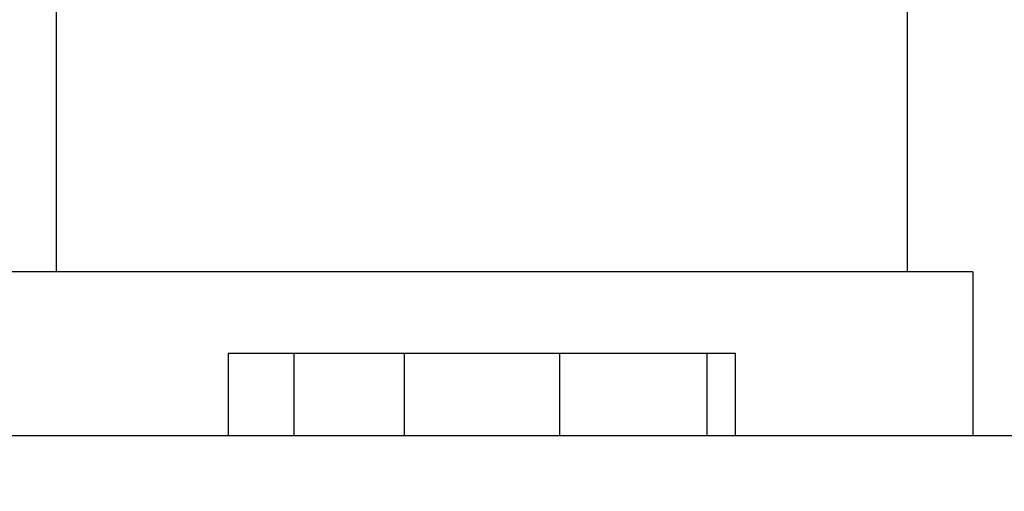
# Model space of a CAD drawing. Header units: inches. Extents: x 0 to 22, y 0 to 17.
# Tile 60 of 217: x 7.153 to 7.394, y 5.4 to 5.515. Entities that reach past the tile are written whole.
import ezdxf

# ---------------------------------------------------------------- set-up
doc = ezdxf.new("R2010")
doc.units = ezdxf.units.IN
doc.header["$LTSCALE"] = 1.21
doc.header["$MEASUREMENT"] = 0
doc.layers.get('0').update_dxf_attribs({"linetype": 'CONTINUOUS'})
doc.layers.add('02___PRT_ALL_AXES', color=7, linetype='CONTINUOUS')
doc.layers.add('DIMENSIONS', color=7, linetype='CONTINUOUS')
doc.styles.get("Standard").update_dxf_attribs({"font": 'txt', "width": 0.8})
doc.dimstyles.new('DIMSTYLE_1', dxfattribs={"dimtxt": 0.125, "dimasz": 0.18, "dimexe": 0.18, "dimexo": 0.0625, "dimgap": 0.09, "dimtad": 0, "dimtih": 1, "dimtoh": 1, "dimdec": 3, "dimzin": 4, "dimdsep": 46, "dimtxsty": 'STANDARD', "dimblk": '_FILLED', "dimblk1": '_FILLED', "dimblk2": '_FILLED', "dimcen": 0.09, "dimadec": 0, "dimazin": 0, "dimtp": 0.001, "dimtm": 0.001, "dimtfac": 1, "dimtdec": 3, "dimtofl": 0, "dimtmove": 0, "dimatfit": 3, "dimldrblk": '_FILLED', "dimfxl": 1, "dimtolj": 1, "dimtzin": 4, "dimarcsym": 0})

# ---------------------------------------------------------------- blocks, each defined once
blk = doc.blocks.new('*D14')
at = {"layer": 'DIMENSIONS', "color": 2, "linetype": 'CONTINUOUS'}
blk.add_line((8.53407, 5.55105), (5.2463, 5.55105), dxfattribs=at)
at = {"layer": 'DIMENSIONS', "color": 2, "linetype": 'CONTINUOUS', "insert": (5.1838, 5.61355), "char_height": 0.125, "width": 1.425, "attachment_point": 3, "line_spacing_factor": 0.9}
blk.add_mtext('2X .200{\\Ftxt.shx;\\W1.000000;\\H0.125000; }[5.07]', dxfattribs=at)
blk = doc.blocks.new('_FILLED')
at = {"color": 0, "linetype": 'BYBLOCK'}
blk.add_solid([(0, 0), (-1, 0.1736), (-1, -0.1736)], dxfattribs=at)

msp = doc.modelspace()

# ---------------------------------------------------------------- linework, layer by layer
at = {"color": 7, "linetype": 'CONTINUOUS'}
for p, q in [((7.3863, 5.45325), (6.9038, 5.45325)), ((7.3863, 5.45325), (7.3863, 5.41325)), ((7.2043, 5.43325), (7.2043, 5.41325)), ((7.3283, 5.43325), (7.2043, 5.43325)), ((7.3213, 5.43325), (7.3213, 5.41325)), ((7.3283, 5.41325), (7.3283, 5.43325))]:
    msp.add_line(p, q, dxfattribs=at)
at = {"layer": '02___PRT_ALL_AXES', "color": 7, "linetype": 'CONTINUOUS'}
for p, q in [((7.1623, 5.45325), (7.1623, 5.51725)), ((7.3703, 5.45325), (7.3703, 5.51725)), ((7.2203, 5.43325), (7.2203, 5.41325)), ((7.2473, 5.43325), (7.2473, 5.41325)), ((7.2853, 5.43325), (7.2853, 5.41325)), ((5.6838, 5.41325), (8.04431, 5.41325))]:
    msp.add_line(p, q, dxfattribs=at)

# ---------------------------------------------------------------- dimensions: what is measured, and where the dimension line sits
at = {"layer": 'DIMENSIONS', "color": 2, "linetype": 'CONTINUOUS'}
dim = msp.add_ordinate_dim(feature_location=(8.53407, 5.55105), offset=(-3.28777, 0), dtype=0, origin=(5.6838, 5.35125), text='2X <>', dimstyle='DIMSTYLE_1', dxfattribs=at)
dim.commit()
dim.dimension.update_dxf_attribs({"geometry": '*D14', "text_midpoint": (4.2713, 5.55105)})

doc.saveas('drawing.dxf')
